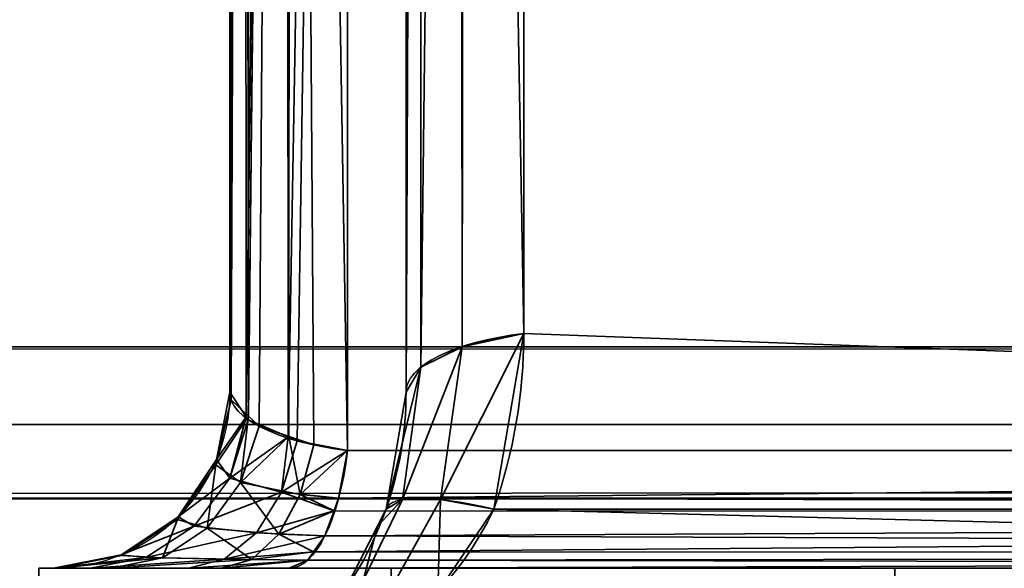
# Model space of a CAD drawing. Header units: millimetres. Extents: x -603 to 3703, y -115 to 193.
# Tile 7 of 256: x -440.48 to -436.56, y -30.8 to -28.62. Entities that reach past the tile are written whole.
import ezdxf

# ---------------------------------------------------------------- set-up
doc = ezdxf.new("R2010")
doc.units = ezdxf.units.MM
doc.layers.add('151', color=7, linetype='Continuous', true_color=0xffffff)

# ---------------------------------------------------------------- blocks, each defined once
blk = doc.blocks.new('UG_SURFACE_005')
at = {"layer": '151', "color": 252, "linetype": 'Continuous', "lineweight": 35}
for points in [[(-429.1325, -6.8266, 1162.3571), (-439.1734, -16.8675, 1162.3571), (-439.1734, -30.3324, 1167.4194), (-419.7475, -30.3324, 1174.7231)], [(-419.5151, -30.5648, 1174.105), (-438.4734, -29.8676, 1166.7151), (-438.4734, -17.1575, 1161.9364), (-428.8425, -7.5266, 1161.9364)], [(-428.8425, -7.5266, 1014.5636), (-438.4734, -17.1575, 1014.5636), (-438.4734, -29.8676, 1009.7848), (-419.5151, -30.5648, 1002.3949)], [(-439.1734, -16.8675, 1162.3571), (-439.4005, -16.9158, 1162.2286), (-439.4097, -30.278, 1167.2341)], [(-439.4097, -30.278, 1167.2341), (-439.3734, -30.2937, 1167.2877), (-439.1734, -16.8675, 1162.3571)], [(-439.4005, -16.9158, 1014.2715), (-439.1734, -16.8675, 1014.143), (-439.1734, -30.3324, 1009.0805)], [(-439.3734, -30.2937, 1167.2877), (-439.1734, -30.3324, 1167.4194), (-439.1734, -16.8675, 1162.3571)], [(-415.6676, -26.2525, 1001.7768), (-419.7475, -30.3324, 1001.7768), (-439.1734, -30.3324, 1009.0805), (-439.1734, -16.8675, 1014.143)], [(-439.4304, -16.9258, 1162.2021), (-439.5828, -17.0015, 1162.0007), (-439.5757, -30.1977, 1166.9601)], [(-439.5667, -30.1962, 1009.545), (-439.5828, -17.0015, 1014.4994), (-439.4304, -16.9258, 1014.2978)], [(-439.4177, -16.9195, 1162.2188), (-439.4304, -16.9258, 1162.2021), (-439.5757, -30.1977, 1166.9601)], [(-439.5757, -30.1977, 1166.9601), (-439.5676, -30.2098, 1167.0015), (-439.4177, -16.9195, 1162.2188)], [(-439.5676, -30.2098, 1167.0015), (-439.4097, -30.278, 1167.2341), (-439.4177, -16.9195, 1162.2188)], [(-439.4304, -16.9258, 1014.2978), (-439.525, -30.2358, 1009.41), (-439.5667, -30.1962, 1009.545)], [(-439.4304, -16.9258, 1014.2978), (-439.4063, -30.2762, 1009.2721), (-439.525, -30.2358, 1009.41)], [(-439.4304, -16.9258, 1014.2978), (-439.4177, -16.9195, 1014.2813), (-439.4063, -30.2762, 1009.2721)], [(-439.4005, -16.9158, 1162.2286), (-439.4177, -16.9195, 1162.2188), (-439.4097, -30.278, 1167.2341)], [(-439.4063, -30.2762, 1009.2721), (-439.4177, -16.9195, 1014.2813), (-439.4005, -16.9158, 1014.2715)], [(-439.4005, -16.9158, 1014.2715), (-439.3073, -30.3099, 1009.1571), (-439.4063, -30.2762, 1009.2721)], [(-439.4005, -16.9158, 1014.2715), (-439.1734, -30.3324, 1009.0805), (-439.3073, -30.3099, 1009.1571)], [(-439.5828, -17.0015, 1162.0007), (-439.5858, -17.0066, 1161.9871), (-439.641, -30.1, 1166.6267)], [(-439.641, -30.1, 1166.6267), (-439.5757, -30.1977, 1166.9601), (-439.5828, -17.0015, 1162.0007)], [(-439.5858, -17.0066, 1161.9871), (-439.641, -17.0999, 1161.739), (-439.641, -30.1, 1166.6267)], [(-439.5858, -17.0066, 1014.5129), (-439.6355, -30.1308, 1009.7681), (-439.641, -30.1, 1009.8733)], [(-439.641, -30.1, 1009.8733), (-439.641, -17.0999, 1014.761), (-439.5858, -17.0066, 1014.5129)], [(-439.5858, -17.0066, 1014.5129), (-439.5667, -30.1962, 1009.545), (-439.6355, -30.1308, 1009.7681)], [(-439.5858, -17.0066, 1014.5129), (-439.5828, -17.0015, 1014.4994), (-439.5667, -30.1962, 1009.545)], [(-439.641, -30.1, 1009.8733), (-439.641, -30.1, 1166.6267), (-439.641, -17.0999, 1161.739), (-439.641, -17.0999, 1014.761)], [(-438.7178, -29.9196, 1009.9231), (-438.4734, -29.8676, 1009.7848), (-438.4734, -17.1575, 1014.5636), (-438.7005, -17.2058, 1014.6921)], [(-438.7005, -17.2058, 1161.8079), (-438.4734, -17.1575, 1161.9364), (-438.4734, -29.8676, 1166.7151)], [(-438.7005, -17.2058, 1014.6921), (-438.7178, -17.2095, 1014.7018), (-438.7178, -29.9196, 1009.9231)], [(-438.4734, -29.8676, 1166.7151), (-438.7178, -29.9196, 1166.5769), (-438.7178, -17.2095, 1161.7981), (-438.7005, -17.2058, 1161.8079)], [(-438.8828, -30.0016, 1010.1413), (-438.7178, -29.9196, 1009.9231), (-438.7178, -17.2095, 1014.7018), (-438.7303, -17.2157, 1014.7185)], [(-438.7303, -17.2157, 1014.7185), (-438.8828, -17.2915, 1014.92), (-438.8828, -30.0016, 1010.1413)], [(-438.7178, -29.9196, 1166.5769), (-438.8828, -30.0016, 1166.3587), (-438.8828, -17.2915, 1161.5801), (-438.7303, -17.2157, 1161.7815)], [(-438.7303, -17.2157, 1161.7815), (-438.7178, -17.2095, 1161.7981), (-438.7178, -29.9196, 1166.5769)], [(-438.941, -30.1, 1010.4029), (-438.8828, -30.0016, 1010.1413), (-438.8828, -17.2915, 1014.92), (-438.8858, -17.2966, 1014.9336)], [(-438.8858, -17.2966, 1014.9336), (-438.941, -17.3898, 1015.1817), (-438.941, -30.1, 1010.4029)], [(-438.8828, -30.0016, 1166.3587), (-438.941, -30.1, 1166.097), (-438.941, -17.3898, 1161.3184), (-438.8858, -17.2966, 1161.5665)], [(-438.8858, -17.2966, 1161.5665), (-438.8828, -17.2915, 1161.5801), (-438.8828, -30.0016, 1166.3587)], [(-438.941, -17.3898, 1161.3184), (-438.941, -30.1, 1166.097), (-438.941, -30.1, 1010.4029), (-438.941, -17.3898, 1015.1817)], [(-438.4734, -29.8676, 1166.7151), (-438.5925, -30.5648, 1166.9325), (-438.8049, -30.5266, 1166.7823)], [(-438.8049, -30.5266, 1166.7823), (-438.7178, -29.9196, 1166.5769), (-438.4734, -29.8676, 1166.7151)], [(-438.4734, -29.8676, 1009.7848), (-438.7178, -29.9196, 1009.9231), (-438.8049, -30.5266, 1009.7177)], [(-438.8049, -30.5266, 1009.7177), (-438.5925, -30.5648, 1009.5675), (-438.4734, -29.8676, 1009.7848)], [(-419.5151, -30.5648, 1174.105), (-438.5925, -30.5648, 1166.9325), (-438.4734, -29.8676, 1166.7151)], [(-438.4734, -29.8676, 1009.7848), (-438.5925, -30.5648, 1009.5675), (-419.5151, -30.5648, 1002.3949)], [(-438.7178, -29.9196, 1166.5769), (-438.8049, -30.5266, 1166.7823), (-438.9546, -30.5266, 1166.5661)], [(-438.9546, -30.5266, 1166.5661), (-438.8828, -30.0016, 1166.3587), (-438.7178, -29.9196, 1166.5769)], [(-438.7178, -29.9196, 1009.9231), (-438.8828, -30.0016, 1010.1413), (-438.9546, -30.5266, 1009.9338)], [(-438.9546, -30.5266, 1009.9338), (-438.8049, -30.5266, 1009.7177), (-438.7178, -29.9196, 1009.9231)], [(-438.8828, -30.0016, 1166.3587), (-438.9546, -30.5266, 1166.5661), (-439.0204, -30.5648, 1166.3144)], [(-439.0204, -30.5648, 1166.3144), (-438.941, -30.1, 1166.097), (-438.8828, -30.0016, 1166.3587)], [(-438.8828, -30.0016, 1010.1413), (-438.941, -30.1, 1010.4029), (-439.0204, -30.5648, 1010.1856)], [(-439.0204, -30.5648, 1010.1856), (-438.9546, -30.5266, 1009.9338), (-438.8828, -30.0016, 1010.1413)], [(-439.5757, -30.1977, 1166.9601), (-439.641, -30.1, 1166.6267), (-439.6943, -30.3679, 1166.6267)], [(-439.6943, -30.3679, 1009.8733), (-439.6943, -30.3679, 1166.6267), (-439.641, -30.1, 1166.6267), (-439.641, -30.1, 1009.8733)], [(-439.6943, -30.3679, 1009.8733), (-439.641, -30.1, 1009.8733), (-439.6355, -30.1308, 1009.7681)], [(-439.0204, -30.5648, 1010.1856), (-438.941, -30.1, 1166.097), (-439.0204, -30.5648, 1166.3144)], [(-439.0204, -30.5648, 1010.1856), (-438.941, -30.1, 1010.4029), (-438.941, -30.1, 1166.097)], [(-439.6969, -30.3891, 1009.7609), (-439.6355, -30.1308, 1009.7681), (-439.5667, -30.1962, 1009.545)], [(-439.6355, -30.1308, 1009.7681), (-439.6969, -30.3891, 1009.7609), (-439.6943, -30.3679, 1009.8733)], [(-439.5982, -30.4594, 1009.3647), (-439.6969, -30.3891, 1009.7609), (-439.5667, -30.1962, 1009.545)], [(-439.6943, -30.3679, 1166.6267), (-439.6407, -30.4423, 1167.0356), (-439.5757, -30.1977, 1166.9601)], [(-439.6407, -30.4423, 1167.0356), (-439.5676, -30.2098, 1167.0015), (-439.5757, -30.1977, 1166.9601)], [(-439.4097, -30.278, 1167.2341), (-439.5676, -30.2098, 1167.0015), (-439.6407, -30.4423, 1167.0356)], [(-439.5667, -30.1962, 1009.545), (-439.525, -30.2358, 1009.41), (-439.5982, -30.4594, 1009.3647)], [(-439.5982, -30.4594, 1009.3647), (-439.525, -30.2358, 1009.41), (-439.4063, -30.2762, 1009.2721)], [(-439.6407, -30.4423, 1167.0356), (-439.4352, -30.497, 1167.3613), (-439.4097, -30.278, 1167.2341)], [(-439.3613, -30.5074, 1009.0747), (-439.5982, -30.4594, 1009.3647), (-439.4063, -30.2762, 1009.2721)], [(-439.4352, -30.497, 1167.3613), (-439.3734, -30.2937, 1167.2877), (-439.4097, -30.278, 1167.2341)], [(-439.1734, -30.3324, 1167.4194), (-439.3734, -30.2937, 1167.2877), (-439.4352, -30.497, 1167.3613)], [(-439.4063, -30.2762, 1009.2721), (-439.3073, -30.3099, 1009.1571), (-439.3613, -30.5074, 1009.0747)], [(-439.4352, -30.497, 1167.3613), (-439.2091, -30.5217, 1167.5146), (-439.1734, -30.3324, 1167.4194)], [(-439.3613, -30.5074, 1009.0747), (-439.3073, -30.3099, 1009.1571), (-439.1734, -30.3324, 1009.0805)], [(-439.1734, -30.3324, 1009.0805), (-439.2091, -30.5217, 1008.9854), (-439.3613, -30.5074, 1009.0747)], [(-419.7475, -30.3324, 1174.7231), (-439.1734, -30.3324, 1167.4194), (-439.2091, -30.5217, 1167.5146)], [(-439.2091, -30.5217, 1167.5146), (-419.7996, -30.5765, 1174.8617), (-419.7475, -30.3324, 1174.7231)], [(-419.7475, -30.3324, 1001.7768), (-419.7996, -30.5765, 1001.6383), (-439.2091, -30.5217, 1008.9854)], [(-439.2091, -30.5217, 1008.9854), (-439.1734, -30.3324, 1009.0805), (-419.7475, -30.3324, 1001.7768)], [(-439.6407, -30.4423, 1167.0356), (-439.6943, -30.3679, 1166.6267), (-439.846, -30.595, 1166.6267)], [(-439.846, -30.595, 1009.8733), (-439.846, -30.595, 1166.6267), (-439.6943, -30.3679, 1166.6267), (-439.6943, -30.3679, 1009.8733)], [(-439.846, -30.595, 1009.8733), (-439.6943, -30.3679, 1009.8733), (-439.6969, -30.3891, 1009.7609)], [(-439.7311, -30.6409, 1009.2825), (-439.8494, -30.6058, 1009.7429), (-439.6969, -30.3891, 1009.7609)], [(-439.6969, -30.3891, 1009.7609), (-439.8494, -30.6058, 1009.7429), (-439.846, -30.595, 1009.8733)], [(-439.6969, -30.3891, 1009.7609), (-439.5982, -30.4594, 1009.3647), (-439.7311, -30.6409, 1009.2825)], [(-439.846, -30.595, 1166.6267), (-439.7822, -30.6324, 1167.1015), (-439.6407, -30.4423, 1167.0356)], [(-439.4352, -30.497, 1167.3613), (-439.6407, -30.4423, 1167.0356), (-439.7822, -30.6324, 1167.1015)], [(-439.4464, -30.6643, 1008.945), (-439.7311, -30.6409, 1009.2825), (-439.5982, -30.4594, 1009.3647)], [(-439.5982, -30.4594, 1009.3647), (-439.3613, -30.5074, 1009.0747), (-439.4464, -30.6643, 1008.945)], [(-439.7822, -30.6324, 1167.1015), (-439.5352, -30.6593, 1167.4805), (-439.4352, -30.497, 1167.3613)], [(-439.4352, -30.497, 1167.3613), (-439.5352, -30.6593, 1167.4805), (-439.2272, -30.5714, 1167.5626)], [(-439.2272, -30.5714, 1167.5626), (-439.2091, -30.5217, 1167.5146), (-439.4352, -30.497, 1167.3613)], [(-439.2272, -30.5714, 1008.9375), (-439.4464, -30.6643, 1008.945), (-439.3613, -30.5074, 1009.0747)], [(-439.3613, -30.5074, 1009.0747), (-439.2091, -30.5217, 1008.9854), (-439.2272, -30.5714, 1008.9375)], [(-439.2091, -30.5217, 1167.5146), (-439.2272, -30.5714, 1167.5626), (-419.7996, -30.5765, 1174.8617)], [(-419.7996, -30.5765, 1001.6383), (-439.2272, -30.5714, 1008.9375), (-439.2091, -30.5217, 1008.9854)], [(-439.0548, -30.6322, 1166.35), (-438.9546, -30.5266, 1166.5661), (-439.112, -30.8485, 1166.6973)], [(-438.983, -30.8485, 1166.8835), (-439.112, -30.8485, 1166.6973), (-438.9546, -30.5266, 1166.5661), (-438.8049, -30.5266, 1166.7823)], [(-439.112, -30.8485, 1009.8028), (-438.9546, -30.5266, 1009.9338), (-439.0548, -30.6322, 1010.15)], [(-439.112, -30.8485, 1009.8028), (-438.983, -30.8485, 1009.6165), (-438.8049, -30.5266, 1009.7177), (-438.9546, -30.5266, 1009.9338)], [(-439.0548, -30.6322, 1166.35), (-439.0204, -30.5648, 1166.3144), (-438.9546, -30.5266, 1166.5661)], [(-438.9546, -30.5266, 1009.9338), (-439.0204, -30.5648, 1010.1856), (-439.0548, -30.6322, 1010.15)], [(-438.8152, -30.895, 1167.0284), (-438.983, -30.8485, 1166.8835), (-438.8049, -30.5266, 1166.7823)], [(-438.8049, -30.5266, 1009.7177), (-438.983, -30.8485, 1009.6165), (-438.8152, -30.895, 1009.4715)], [(-438.8049, -30.5266, 1166.7823), (-438.5925, -30.5648, 1166.9325), (-438.8152, -30.895, 1167.0284)], [(-438.8152, -30.895, 1009.4715), (-438.5925, -30.5648, 1009.5675), (-438.8049, -30.5266, 1009.7177)], [(-439.5352, -30.6593, 1167.4805), (-439.2634, -30.6713, 1167.6589), (-439.2272, -30.5714, 1167.5626)], [(-439.2272, -30.5714, 1008.9375), (-439.2634, -30.6713, 1008.8412), (-439.4464, -30.6643, 1008.945)], [(-419.7999, -30.578, 1001.6375), (-439.3086, -30.7352, 1008.721), (-439.2634, -30.6713, 1008.8412)], [(-419.7999, -30.578, 1001.6375), (-419.8817, -30.7412, 1001.42), (-439.3086, -30.7352, 1008.721)], [(-419.7999, -30.578, 1174.8625), (-439.2272, -30.5714, 1167.5626), (-439.2634, -30.6713, 1167.6589)], [(-419.7999, -30.578, 1001.6375), (-439.2634, -30.6713, 1008.8412), (-439.2272, -30.5714, 1008.9375)], [(-419.8817, -30.7412, 1175.0799), (-419.7999, -30.578, 1174.8625), (-439.2634, -30.6713, 1167.6589)], [(-419.7999, -30.578, 1174.8625), (-419.7996, -30.5765, 1174.8617), (-439.2272, -30.5714, 1167.5626)], [(-439.2272, -30.5714, 1008.9375), (-419.7996, -30.5765, 1001.6383), (-419.7999, -30.578, 1001.6375)], [(-439.0204, -30.5648, 1166.3144), (-439.0548, -30.6322, 1010.15), (-439.0204, -30.5648, 1010.1856)], [(-439.0204, -30.5648, 1166.3144), (-439.0548, -30.6322, 1166.35), (-439.0548, -30.6322, 1010.15)], [(-419.6194, -31.0531, 1174.3822), (-438.8152, -30.895, 1167.0284), (-438.5925, -30.5648, 1166.9325)], [(-438.5925, -30.5648, 1009.5675), (-438.8152, -30.895, 1009.4715), (-419.6194, -31.0531, 1002.1178)], [(-438.5925, -30.5648, 1166.9325), (-419.5151, -30.5648, 1174.105), (-419.6194, -31.0531, 1174.3822)], [(-419.6194, -31.0531, 1002.1178), (-419.5151, -30.5648, 1002.3949), (-438.5925, -30.5648, 1009.5675)], [(-439.7822, -30.6324, 1167.1015), (-439.846, -30.595, 1166.6267), (-440.0731, -30.7467, 1166.6267)], [(-440.0731, -30.7467, 1009.8733), (-440.0731, -30.7467, 1166.6267), (-439.846, -30.595, 1166.6267), (-439.846, -30.595, 1009.8733)], [(-440.0731, -30.7467, 1009.8733), (-439.846, -30.595, 1009.8733), (-439.8494, -30.6058, 1009.7429)], [(-439.8494, -30.6058, 1009.7429), (-440.0711, -30.7496, 1009.7166), (-440.0731, -30.7467, 1009.8733)], [(-439.9084, -30.759, 1009.1729), (-440.0711, -30.7496, 1009.7166), (-439.8494, -30.6058, 1009.7429)], [(-439.8494, -30.6058, 1009.7429), (-439.7311, -30.6409, 1009.2825), (-439.9084, -30.759, 1009.1729)], [(-440.0731, -30.7467, 1166.6267), (-439.9746, -30.7568, 1167.1913), (-439.7822, -30.6324, 1167.1015)], [(-439.5352, -30.6593, 1167.4805), (-439.7822, -30.6324, 1167.1015), (-439.9746, -30.7568, 1167.1913)], [(-439.9746, -30.7568, 1167.1913), (-439.6631, -30.7639, 1167.6329), (-439.5352, -30.6593, 1167.4805)], [(-439.554, -30.7652, 1008.781), (-439.9084, -30.759, 1009.1729), (-439.7311, -30.6409, 1009.2825)], [(-439.7311, -30.6409, 1009.2825), (-439.4464, -30.6643, 1008.945), (-439.554, -30.7652, 1008.781)], [(-439.2634, -30.6713, 1167.6589), (-439.5352, -30.6593, 1167.4805), (-439.6631, -30.7639, 1167.6329)], [(-439.112, -30.8485, 1166.6973), (-439.1887, -30.895, 1166.4891), (-439.0548, -30.6322, 1166.35)], [(-439.1887, -30.895, 1010.0108), (-439.0548, -30.6322, 1166.35), (-439.1887, -30.895, 1166.4891)], [(-439.1887, -30.895, 1010.0108), (-439.0548, -30.6322, 1010.15), (-439.0548, -30.6322, 1166.35)], [(-439.0548, -30.6322, 1010.15), (-439.1887, -30.895, 1010.0108), (-439.112, -30.8485, 1009.8028)], [(-439.6631, -30.7639, 1167.6329), (-439.3086, -30.7352, 1167.779), (-439.2634, -30.6713, 1167.6589)], [(-439.3086, -30.7352, 1008.721), (-439.554, -30.7652, 1008.781), (-439.4464, -30.6643, 1008.945)], [(-439.4464, -30.6643, 1008.945), (-439.2634, -30.6713, 1008.8412), (-439.3086, -30.7352, 1008.721)], [(-439.2634, -30.6713, 1167.6589), (-439.3086, -30.7352, 1167.779), (-419.8817, -30.7412, 1175.0799)], [(-439.6631, -30.7639, 1167.6329), (-439.3311, -30.767, 1167.8388), (-439.3086, -30.7352, 1167.779)], [(-439.3086, -30.7352, 1008.721), (-439.3311, -30.767, 1008.6612), (-439.554, -30.7652, 1008.781)], [(-419.8826, -30.7431, 1175.0826), (-439.3086, -30.7352, 1167.779), (-439.3311, -30.767, 1167.8388)], [(-419.8826, -30.7431, 1001.4175), (-439.3311, -30.767, 1008.6612), (-439.3086, -30.7352, 1008.721)], [(-419.8826, -30.7431, 1175.0826), (-419.8817, -30.7412, 1175.0799), (-439.3086, -30.7352, 1167.779)], [(-439.3086, -30.7352, 1008.721), (-419.8817, -30.7412, 1001.42), (-419.8826, -30.7431, 1001.4175)], [(-439.9746, -30.7568, 1167.1913), (-440.0731, -30.7467, 1166.6267), (-440.341, -30.8, 1166.6267)], [(-440.341, -30.8, 1009.8733), (-440.341, -30.8, 1166.6267), (-440.0731, -30.7467, 1166.6267), (-440.0731, -30.7467, 1009.8733)], [(-440.341, -30.8, 1009.8733), (-440.0731, -30.7467, 1009.8733), (-440.0711, -30.7496, 1009.7166)], [(-440.0711, -30.7496, 1009.7166), (-440.33, -30.8, 1009.686), (-440.341, -30.8, 1009.8733)], [(-440.341, -30.8, 1166.6267), (-440.1941, -30.8, 1167.2937), (-439.9746, -30.7568, 1167.1913)], [(-440.33, -30.8, 1009.686), (-440.0711, -30.7496, 1009.7166), (-439.9084, -30.759, 1009.1729)], [(-439.9084, -30.759, 1009.1729), (-440.1091, -30.8, 1009.0487), (-440.33, -30.8, 1009.686)], [(-439.6631, -30.7639, 1167.6329), (-439.9746, -30.7568, 1167.1913), (-440.1941, -30.8, 1167.2937)], [(-440.1941, -30.8, 1167.2937), (-439.8058, -30.8, 1167.8029), (-439.6631, -30.7639, 1167.6329)], [(-440.1091, -30.8, 1009.0487), (-439.9084, -30.759, 1009.1729), (-439.554, -30.7652, 1008.781)], [(-439.554, -30.7652, 1008.781), (-439.6736, -30.8, 1008.5987), (-440.1091, -30.8, 1009.0487)], [(-439.3311, -30.767, 1167.8388), (-439.6631, -30.7639, 1167.6329), (-439.8058, -30.8, 1167.8029)], [(-439.8058, -30.8, 1167.8029), (-439.4058, -30.8, 1168.0375), (-439.3311, -30.767, 1167.8388)], [(-439.6736, -30.8, 1008.5987), (-439.554, -30.7652, 1008.781), (-439.3311, -30.767, 1008.6612)], [(-439.3311, -30.767, 1008.6612), (-439.4058, -30.8, 1008.4624), (-439.6736, -30.8, 1008.5987)], [(-419.8826, -30.7431, 1001.4175), (-439.4058, -30.8, 1008.4624), (-439.3311, -30.767, 1008.6612)], [(-419.8826, -30.7431, 1001.4175), (-419.9799, -30.8, 1001.1588), (-439.4058, -30.8, 1008.4624)], [(-439.3311, -30.767, 1167.8388), (-439.4058, -30.8, 1168.0375), (-419.9799, -30.8, 1175.3412)], [(-419.9799, -30.8, 1175.3412), (-419.8826, -30.7431, 1175.0826), (-439.3311, -30.767, 1167.8388)], [(-440.4, -30.8, 983.25), (-440.4, -30.8, 1168.25), (-440.341, -30.8, 1009.8733)], [(-440.341, -30.8, 1009.8733), (-440.33, -30.8, 1009.686), (-440.4, -30.8, 983.25)], [(-440.33, -30.8, 1009.686), (-440.1091, -30.8, 1009.0487), (-440.4, -30.8, 983.25)], [(-440.4, -30.8, 1168.25), (-440.341, -30.8, 1166.6267), (-440.341, -30.8, 1009.8733)], [(-440.4, -30.8, 1168.25), (-439, -30.8, 1168.25), (-439.4058, -30.8, 1168.0375)], [(-440.4, -30.8, 983.25), (-439.6736, -30.8, 1008.5987), (-439.4058, -30.8, 1008.4624)], [(-440.4, -30.8, 1168.25), (-440.1941, -30.8, 1167.2937), (-440.341, -30.8, 1166.6267)], [(-439.4058, -30.8, 1168.0375), (-439.8058, -30.8, 1167.8029), (-440.4, -30.8, 1168.25)], [(-440.4, -30.8, 983.25), (-440.1091, -30.8, 1009.0487), (-439.6736, -30.8, 1008.5987)], [(-439.8058, -30.8, 1167.8029), (-440.1941, -30.8, 1167.2937), (-440.4, -30.8, 1168.25)], [(-439.4058, -30.8, 1008.4624), (-419.9799, -30.8, 1001.1588), (-419.9799, -30.8, 983.25), (-440.4, -30.8, 983.25)], [(-440.4, -31.5, 1168.25), (-440.4, -30.8, 1168.25), (-440.4, -30.8, 983.25), (-440.4, -31.5, 983.25)], [(-440.4, -31.5, 1168.25), (-439, -31.5, 1168.25), (-439, -30.8, 1168.25), (-440.4, -30.8, 1168.25)], [(-419.9799, -31.5, 983.25), (-440.4, -31.5, 983.25), (-440.4, -30.8, 983.25), (-419.9799, -30.8, 983.25)], [(-419.9799, -30.8, 1175.3412), (-439.4058, -30.8, 1168.0375), (-439, -30.8, 1168.25)], [(-439, -30.8, 1168.25), (-419.9799, -30.8, 1193.2499), (-419.9799, -30.8, 1175.3412)], [(-439, -30.8, 1168.25), (-437, -30.8, 1193.2499), (-419.9799, -30.8, 1193.2499)], [(-439, -30.8, 1168.25), (-439, -30.8, 1180.6225), (-437, -30.8, 1193.2499)], [(-439, -31.5, 1180.6225), (-439, -30.8, 1180.6225), (-439, -30.8, 1168.25), (-439, -31.5, 1168.25)], [(-439, -30.8, 1180.6225), (-439, -31.5, 1180.6225), (-437, -31.5, 1193.2499), (-437, -30.8, 1193.2499)], [(-419.9799, -30.8, 1193.2499), (-437, -30.8, 1193.2499), (-437, -31.5, 1193.2499), (-419.9799, -31.5, 1193.2499)]]:
    blk.add_3dface(points, dxfattribs=at)
blk = doc.blocks.new('UG_SURFACE_006')
at = {"layer": '151', "color": 252, "linetype": 'Continuous', "lineweight": 35}
for points in [[(-429.1325, -6.8266, 1652.357), (-439.1734, -16.8675, 1652.357), (-439.1734, -30.3324, 1657.4194), (-419.7475, -30.3324, 1664.7232)], [(-419.5151, -30.5648, 1664.1051), (-438.4734, -29.8676, 1656.7152), (-438.4734, -17.1575, 1651.9364), (-428.8425, -7.5266, 1651.9364)], [(-428.8425, -7.5266, 1504.5636), (-438.4734, -17.1575, 1504.5636), (-438.4734, -29.8676, 1499.7848), (-419.5151, -30.5648, 1492.3949)], [(-439.1734, -16.8675, 1652.357), (-439.4005, -16.9158, 1652.2285), (-439.4097, -30.278, 1657.2341)], [(-439.4097, -30.278, 1657.2341), (-439.3734, -30.2937, 1657.2876), (-439.1734, -16.8675, 1652.357)], [(-439.4005, -16.9158, 1504.2715), (-439.1734, -16.8675, 1504.143), (-439.1734, -30.3324, 1499.0805)], [(-439.3734, -30.2937, 1657.2876), (-439.1734, -30.3324, 1657.4194), (-439.1734, -16.8675, 1652.357)], [(-415.6676, -26.2525, 1491.7768), (-419.7475, -30.3324, 1491.7768), (-439.1734, -30.3324, 1499.0805), (-439.1734, -16.8675, 1504.143)], [(-439.4304, -16.9258, 1652.2021), (-439.5828, -17.0015, 1652.0007), (-439.5757, -30.1977, 1656.9601)], [(-439.5667, -30.1962, 1499.545), (-439.5828, -17.0015, 1504.4993), (-439.4304, -16.9258, 1504.2979)], [(-439.4177, -16.9195, 1652.2187), (-439.4304, -16.9258, 1652.2021), (-439.5757, -30.1977, 1656.9601)], [(-439.5757, -30.1977, 1656.9601), (-439.5676, -30.2098, 1657.0015), (-439.4177, -16.9195, 1652.2187)], [(-439.5676, -30.2098, 1657.0015), (-439.4097, -30.278, 1657.2341), (-439.4177, -16.9195, 1652.2187)], [(-439.4304, -16.9258, 1504.2979), (-439.525, -30.2358, 1499.4099), (-439.5667, -30.1962, 1499.545)], [(-439.4304, -16.9258, 1504.2979), (-439.4063, -30.2762, 1499.2721), (-439.525, -30.2358, 1499.4099)], [(-439.4304, -16.9258, 1504.2979), (-439.4177, -16.9195, 1504.2813), (-439.4063, -30.2762, 1499.2721)], [(-439.4005, -16.9158, 1652.2285), (-439.4177, -16.9195, 1652.2187), (-439.4097, -30.278, 1657.2341)], [(-439.4063, -30.2762, 1499.2721), (-439.4177, -16.9195, 1504.2813), (-439.4005, -16.9158, 1504.2715)], [(-439.4005, -16.9158, 1504.2715), (-439.3073, -30.3099, 1499.1571), (-439.4063, -30.2762, 1499.2721)], [(-439.4005, -16.9158, 1504.2715), (-439.1734, -30.3324, 1499.0805), (-439.3073, -30.3099, 1499.1571)], [(-439.5828, -17.0015, 1652.0007), (-439.5858, -17.0066, 1651.9871), (-439.641, -30.1, 1656.6267)], [(-439.641, -30.1, 1656.6267), (-439.5757, -30.1977, 1656.9601), (-439.5828, -17.0015, 1652.0007)], [(-439.5858, -17.0066, 1651.9871), (-439.641, -17.0999, 1651.739), (-439.641, -30.1, 1656.6267)], [(-439.5858, -17.0066, 1504.5129), (-439.6355, -30.1308, 1499.7681), (-439.641, -30.1, 1499.8733)], [(-439.641, -30.1, 1499.8733), (-439.641, -17.0999, 1504.761), (-439.5858, -17.0066, 1504.5129)], [(-439.5858, -17.0066, 1504.5129), (-439.5667, -30.1962, 1499.545), (-439.6355, -30.1308, 1499.7681)], [(-439.5858, -17.0066, 1504.5129), (-439.5828, -17.0015, 1504.4993), (-439.5667, -30.1962, 1499.545)], [(-439.641, -30.1, 1499.8733), (-439.641, -30.1, 1656.6267), (-439.641, -17.0999, 1651.739), (-439.641, -17.0999, 1504.761)], [(-438.7178, -29.9196, 1499.9231), (-438.4734, -29.8676, 1499.7848), (-438.4734, -17.1575, 1504.5636), (-438.7005, -17.2058, 1504.6921)], [(-438.7005, -17.2058, 1651.8079), (-438.4734, -17.1575, 1651.9364), (-438.4734, -29.8676, 1656.7152)], [(-438.7005, -17.2058, 1504.6921), (-438.7178, -17.2095, 1504.7019), (-438.7178, -29.9196, 1499.9231)], [(-438.4734, -29.8676, 1656.7152), (-438.7178, -29.9196, 1656.5769), (-438.7178, -17.2095, 1651.7981), (-438.7005, -17.2058, 1651.8079)], [(-438.8828, -30.0016, 1500.1413), (-438.7178, -29.9196, 1499.9231), (-438.7178, -17.2095, 1504.7019), (-438.7303, -17.2157, 1504.7185)], [(-438.7303, -17.2157, 1504.7185), (-438.8828, -17.2915, 1504.92), (-438.8828, -30.0016, 1500.1413)], [(-438.7178, -29.9196, 1656.5769), (-438.8828, -30.0016, 1656.3587), (-438.8828, -17.2915, 1651.58), (-438.7303, -17.2157, 1651.7816)], [(-438.7303, -17.2157, 1651.7816), (-438.7178, -17.2095, 1651.7981), (-438.7178, -29.9196, 1656.5769)], [(-438.941, -30.1, 1500.4029), (-438.8828, -30.0016, 1500.1413), (-438.8828, -17.2915, 1504.92), (-438.8858, -17.2966, 1504.9336)], [(-438.8858, -17.2966, 1504.9336), (-438.941, -17.3898, 1505.1817), (-438.941, -30.1, 1500.4029)], [(-438.8828, -30.0016, 1656.3587), (-438.941, -30.1, 1656.0971), (-438.941, -17.3898, 1651.3183), (-438.8858, -17.2966, 1651.5665)], [(-438.8858, -17.2966, 1651.5665), (-438.8828, -17.2915, 1651.58), (-438.8828, -30.0016, 1656.3587)], [(-438.941, -17.3898, 1651.3183), (-438.941, -30.1, 1656.0971), (-438.941, -30.1, 1500.4029), (-438.941, -17.3898, 1505.1817)], [(-438.4734, -29.8676, 1656.7152), (-438.5925, -30.5648, 1656.9325), (-438.8049, -30.5266, 1656.7823)], [(-438.8049, -30.5266, 1656.7823), (-438.7178, -29.9196, 1656.5769), (-438.4734, -29.8676, 1656.7152)], [(-438.4734, -29.8676, 1499.7848), (-438.7178, -29.9196, 1499.9231), (-438.8049, -30.5266, 1499.7177)], [(-438.8049, -30.5266, 1499.7177), (-438.5925, -30.5648, 1499.5675), (-438.4734, -29.8676, 1499.7848)], [(-419.5151, -30.5648, 1664.1051), (-438.5925, -30.5648, 1656.9325), (-438.4734, -29.8676, 1656.7152)], [(-438.4734, -29.8676, 1499.7848), (-438.5925, -30.5648, 1499.5675), (-419.5151, -30.5648, 1492.3949)], [(-438.7178, -29.9196, 1656.5769), (-438.8049, -30.5266, 1656.7823), (-438.9546, -30.5266, 1656.5661)], [(-438.9546, -30.5266, 1656.5661), (-438.8828, -30.0016, 1656.3587), (-438.7178, -29.9196, 1656.5769)], [(-438.7178, -29.9196, 1499.9231), (-438.8828, -30.0016, 1500.1413), (-438.9546, -30.5266, 1499.9338)], [(-438.9546, -30.5266, 1499.9338), (-438.8049, -30.5266, 1499.7177), (-438.7178, -29.9196, 1499.9231)], [(-438.8828, -30.0016, 1656.3587), (-438.9546, -30.5266, 1656.5661), (-439.0204, -30.5648, 1656.3144)], [(-439.0204, -30.5648, 1656.3144), (-438.941, -30.1, 1656.0971), (-438.8828, -30.0016, 1656.3587)], [(-438.8828, -30.0016, 1500.1413), (-438.941, -30.1, 1500.4029), (-439.0204, -30.5648, 1500.1856)], [(-439.0204, -30.5648, 1500.1856), (-438.9546, -30.5266, 1499.9338), (-438.8828, -30.0016, 1500.1413)], [(-439.5757, -30.1977, 1656.9601), (-439.641, -30.1, 1656.6267), (-439.6943, -30.3679, 1656.6267)], [(-439.6943, -30.3679, 1499.8733), (-439.6943, -30.3679, 1656.6267), (-439.641, -30.1, 1656.6267), (-439.641, -30.1, 1499.8733)], [(-439.6943, -30.3679, 1499.8733), (-439.641, -30.1, 1499.8733), (-439.6355, -30.1308, 1499.7681)], [(-439.0204, -30.5648, 1500.1856), (-438.941, -30.1, 1656.0971), (-439.0204, -30.5648, 1656.3144)], [(-439.0204, -30.5648, 1500.1856), (-438.941, -30.1, 1500.4029), (-438.941, -30.1, 1656.0971)], [(-439.6969, -30.3891, 1499.7609), (-439.6355, -30.1308, 1499.7681), (-439.5667, -30.1962, 1499.545)], [(-439.6355, -30.1308, 1499.7681), (-439.6969, -30.3891, 1499.7609), (-439.6943, -30.3679, 1499.8733)], [(-439.5982, -30.4594, 1499.3647), (-439.6969, -30.3891, 1499.7609), (-439.5667, -30.1962, 1499.545)], [(-439.6943, -30.3679, 1656.6267), (-439.6407, -30.4423, 1657.0356), (-439.5757, -30.1977, 1656.9601)], [(-439.6407, -30.4423, 1657.0356), (-439.5676, -30.2098, 1657.0015), (-439.5757, -30.1977, 1656.9601)], [(-439.4097, -30.278, 1657.2341), (-439.5676, -30.2098, 1657.0015), (-439.6407, -30.4423, 1657.0356)], [(-439.5667, -30.1962, 1499.545), (-439.525, -30.2358, 1499.4099), (-439.5982, -30.4594, 1499.3647)], [(-439.5982, -30.4594, 1499.3647), (-439.525, -30.2358, 1499.4099), (-439.4063, -30.2762, 1499.2721)], [(-439.6407, -30.4423, 1657.0356), (-439.4352, -30.497, 1657.3613), (-439.4097, -30.278, 1657.2341)], [(-439.3613, -30.5074, 1499.0747), (-439.5982, -30.4594, 1499.3647), (-439.4063, -30.2762, 1499.2721)], [(-439.4352, -30.497, 1657.3613), (-439.3734, -30.2937, 1657.2876), (-439.4097, -30.278, 1657.2341)], [(-439.1734, -30.3324, 1657.4194), (-439.3734, -30.2937, 1657.2876), (-439.4352, -30.497, 1657.3613)], [(-439.4063, -30.2762, 1499.2721), (-439.3073, -30.3099, 1499.1571), (-439.3613, -30.5074, 1499.0747)], [(-439.4352, -30.497, 1657.3613), (-439.2091, -30.5217, 1657.5146), (-439.1734, -30.3324, 1657.4194)], [(-439.3613, -30.5074, 1499.0747), (-439.3073, -30.3099, 1499.1571), (-439.1734, -30.3324, 1499.0805)], [(-439.1734, -30.3324, 1499.0805), (-439.2091, -30.5217, 1498.9854), (-439.3613, -30.5074, 1499.0747)], [(-419.7475, -30.3324, 1664.7232), (-439.1734, -30.3324, 1657.4194), (-439.2091, -30.5217, 1657.5146)], [(-439.2091, -30.5217, 1657.5146), (-419.7996, -30.5765, 1664.8617), (-419.7475, -30.3324, 1664.7232)], [(-419.7475, -30.3324, 1491.7768), (-419.7996, -30.5765, 1491.6383), (-439.2091, -30.5217, 1498.9854)], [(-439.2091, -30.5217, 1498.9854), (-439.1734, -30.3324, 1499.0805), (-419.7475, -30.3324, 1491.7768)], [(-439.6407, -30.4423, 1657.0356), (-439.6943, -30.3679, 1656.6267), (-439.846, -30.595, 1656.6267)], [(-439.846, -30.595, 1499.8733), (-439.846, -30.595, 1656.6267), (-439.6943, -30.3679, 1656.6267), (-439.6943, -30.3679, 1499.8733)], [(-439.846, -30.595, 1499.8733), (-439.6943, -30.3679, 1499.8733), (-439.6969, -30.3891, 1499.7609)], [(-439.7311, -30.6409, 1499.2825), (-439.8494, -30.6058, 1499.7429), (-439.6969, -30.3891, 1499.7609)], [(-439.6969, -30.3891, 1499.7609), (-439.8494, -30.6058, 1499.7429), (-439.846, -30.595, 1499.8733)], [(-439.6969, -30.3891, 1499.7609), (-439.5982, -30.4594, 1499.3647), (-439.7311, -30.6409, 1499.2825)], [(-439.846, -30.595, 1656.6267), (-439.7822, -30.6324, 1657.1015), (-439.6407, -30.4423, 1657.0356)], [(-439.4352, -30.497, 1657.3613), (-439.6407, -30.4423, 1657.0356), (-439.7822, -30.6324, 1657.1015)], [(-439.4464, -30.6643, 1498.945), (-439.7311, -30.6409, 1499.2825), (-439.5982, -30.4594, 1499.3647)], [(-439.5982, -30.4594, 1499.3647), (-439.3613, -30.5074, 1499.0747), (-439.4464, -30.6643, 1498.945)], [(-439.7822, -30.6324, 1657.1015), (-439.5352, -30.6593, 1657.4805), (-439.4352, -30.497, 1657.3613)], [(-439.4352, -30.497, 1657.3613), (-439.5352, -30.6593, 1657.4805), (-439.2272, -30.5714, 1657.5626)], [(-439.2272, -30.5714, 1657.5626), (-439.2091, -30.5217, 1657.5146), (-439.4352, -30.497, 1657.3613)], [(-439.2272, -30.5714, 1498.9374), (-439.4464, -30.6643, 1498.945), (-439.3613, -30.5074, 1499.0747)], [(-439.3613, -30.5074, 1499.0747), (-439.2091, -30.5217, 1498.9854), (-439.2272, -30.5714, 1498.9374)], [(-439.2091, -30.5217, 1657.5146), (-439.2272, -30.5714, 1657.5626), (-419.7996, -30.5765, 1664.8617)], [(-419.7996, -30.5765, 1491.6383), (-439.2272, -30.5714, 1498.9374), (-439.2091, -30.5217, 1498.9854)], [(-439.0548, -30.6322, 1656.35), (-438.9546, -30.5266, 1656.5661), (-439.112, -30.8485, 1656.6972)], [(-438.983, -30.8485, 1656.8835), (-439.112, -30.8485, 1656.6972), (-438.9546, -30.5266, 1656.5661), (-438.8049, -30.5266, 1656.7823)], [(-439.112, -30.8485, 1499.8028), (-438.9546, -30.5266, 1499.9338), (-439.0548, -30.6322, 1500.15)], [(-439.112, -30.8485, 1499.8028), (-438.983, -30.8485, 1499.6165), (-438.8049, -30.5266, 1499.7177), (-438.9546, -30.5266, 1499.9338)], [(-439.0548, -30.6322, 1656.35), (-439.0204, -30.5648, 1656.3144), (-438.9546, -30.5266, 1656.5661)], [(-438.9546, -30.5266, 1499.9338), (-439.0204, -30.5648, 1500.1856), (-439.0548, -30.6322, 1500.15)], [(-438.8152, -30.895, 1657.0284), (-438.983, -30.8485, 1656.8835), (-438.8049, -30.5266, 1656.7823)], [(-438.8049, -30.5266, 1499.7177), (-438.983, -30.8485, 1499.6165), (-438.8152, -30.895, 1499.4715)], [(-438.8049, -30.5266, 1656.7823), (-438.5925, -30.5648, 1656.9325), (-438.8152, -30.895, 1657.0284)], [(-438.8152, -30.895, 1499.4715), (-438.5925, -30.5648, 1499.5675), (-438.8049, -30.5266, 1499.7177)], [(-439.5352, -30.6593, 1657.4805), (-439.2634, -30.6713, 1657.6589), (-439.2272, -30.5714, 1657.5626)], [(-439.2272, -30.5714, 1498.9374), (-439.2634, -30.6713, 1498.8412), (-439.4464, -30.6643, 1498.945)], [(-419.7999, -30.578, 1491.6375), (-439.3086, -30.7352, 1498.721), (-439.2634, -30.6713, 1498.8412)], [(-419.7999, -30.578, 1491.6375), (-419.8817, -30.7412, 1491.42), (-439.3086, -30.7352, 1498.721)], [(-419.7999, -30.578, 1664.8625), (-439.2272, -30.5714, 1657.5626), (-439.2634, -30.6713, 1657.6589)], [(-419.7999, -30.578, 1491.6375), (-439.2634, -30.6713, 1498.8412), (-439.2272, -30.5714, 1498.9374)], [(-419.8817, -30.7412, 1665.08), (-419.7999, -30.578, 1664.8625), (-439.2634, -30.6713, 1657.6589)], [(-419.7999, -30.578, 1664.8625), (-419.7996, -30.5765, 1664.8617), (-439.2272, -30.5714, 1657.5626)], [(-439.2272, -30.5714, 1498.9374), (-419.7996, -30.5765, 1491.6383), (-419.7999, -30.578, 1491.6375)], [(-439.0204, -30.5648, 1656.3144), (-439.0548, -30.6322, 1500.15), (-439.0204, -30.5648, 1500.1856)], [(-439.0204, -30.5648, 1656.3144), (-439.0548, -30.6322, 1656.35), (-439.0548, -30.6322, 1500.15)], [(-419.6194, -31.0531, 1664.3822), (-438.8152, -30.895, 1657.0284), (-438.5925, -30.5648, 1656.9325)], [(-438.5925, -30.5648, 1499.5675), (-438.8152, -30.895, 1499.4715), (-419.6194, -31.0531, 1492.1178)], [(-438.5925, -30.5648, 1656.9325), (-419.5151, -30.5648, 1664.1051), (-419.6194, -31.0531, 1664.3822)], [(-419.6194, -31.0531, 1492.1178), (-419.5151, -30.5648, 1492.3949), (-438.5925, -30.5648, 1499.5675)], [(-439.7822, -30.6324, 1657.1015), (-439.846, -30.595, 1656.6267), (-440.0731, -30.7467, 1656.6267)], [(-440.0731, -30.7467, 1499.8733), (-440.0731, -30.7467, 1656.6267), (-439.846, -30.595, 1656.6267), (-439.846, -30.595, 1499.8733)], [(-440.0731, -30.7467, 1499.8733), (-439.846, -30.595, 1499.8733), (-439.8494, -30.6058, 1499.7429)], [(-439.8494, -30.6058, 1499.7429), (-440.0711, -30.7496, 1499.7166), (-440.0731, -30.7467, 1499.8733)], [(-439.9084, -30.759, 1499.1729), (-440.0711, -30.7496, 1499.7166), (-439.8494, -30.6058, 1499.7429)], [(-439.8494, -30.6058, 1499.7429), (-439.7311, -30.6409, 1499.2825), (-439.9084, -30.759, 1499.1729)], [(-440.0731, -30.7467, 1656.6267), (-439.9746, -30.7568, 1657.1913), (-439.7822, -30.6324, 1657.1015)], [(-439.5352, -30.6593, 1657.4805), (-439.7822, -30.6324, 1657.1015), (-439.9746, -30.7568, 1657.1913)], [(-439.9746, -30.7568, 1657.1913), (-439.6631, -30.7639, 1657.6329), (-439.5352, -30.6593, 1657.4805)], [(-439.554, -30.7652, 1498.781), (-439.9084, -30.759, 1499.1729), (-439.7311, -30.6409, 1499.2825)], [(-439.7311, -30.6409, 1499.2825), (-439.4464, -30.6643, 1498.945), (-439.554, -30.7652, 1498.781)], [(-439.2634, -30.6713, 1657.6589), (-439.5352, -30.6593, 1657.4805), (-439.6631, -30.7639, 1657.6329)], [(-439.112, -30.8485, 1656.6972), (-439.1887, -30.895, 1656.4891), (-439.0548, -30.6322, 1656.35)], [(-439.1887, -30.895, 1500.0108), (-439.0548, -30.6322, 1656.35), (-439.1887, -30.895, 1656.4891)], [(-439.1887, -30.895, 1500.0108), (-439.0548, -30.6322, 1500.15), (-439.0548, -30.6322, 1656.35)], [(-439.0548, -30.6322, 1500.15), (-439.1887, -30.895, 1500.0108), (-439.112, -30.8485, 1499.8028)], [(-439.6631, -30.7639, 1657.6329), (-439.3086, -30.7352, 1657.779), (-439.2634, -30.6713, 1657.6589)], [(-439.3086, -30.7352, 1498.721), (-439.554, -30.7652, 1498.781), (-439.4464, -30.6643, 1498.945)], [(-439.4464, -30.6643, 1498.945), (-439.2634, -30.6713, 1498.8412), (-439.3086, -30.7352, 1498.721)], [(-439.2634, -30.6713, 1657.6589), (-439.3086, -30.7352, 1657.779), (-419.8817, -30.7412, 1665.08)], [(-439.6631, -30.7639, 1657.6329), (-439.3311, -30.767, 1657.8388), (-439.3086, -30.7352, 1657.779)], [(-439.3086, -30.7352, 1498.721), (-439.3311, -30.767, 1498.6612), (-439.554, -30.7652, 1498.781)], [(-419.8826, -30.7431, 1665.0825), (-439.3086, -30.7352, 1657.779), (-439.3311, -30.767, 1657.8388)], [(-419.8826, -30.7431, 1491.4175), (-439.3311, -30.767, 1498.6612), (-439.3086, -30.7352, 1498.721)], [(-419.8826, -30.7431, 1665.0825), (-419.8817, -30.7412, 1665.08), (-439.3086, -30.7352, 1657.779)], [(-439.3086, -30.7352, 1498.721), (-419.8817, -30.7412, 1491.42), (-419.8826, -30.7431, 1491.4175)], [(-439.9746, -30.7568, 1657.1913), (-440.0731, -30.7467, 1656.6267), (-440.341, -30.8, 1656.6267)], [(-440.341, -30.8, 1499.8733), (-440.341, -30.8, 1656.6267), (-440.0731, -30.7467, 1656.6267), (-440.0731, -30.7467, 1499.8733)], [(-440.341, -30.8, 1499.8733), (-440.0731, -30.7467, 1499.8733), (-440.0711, -30.7496, 1499.7166)], [(-440.0711, -30.7496, 1499.7166), (-440.33, -30.8, 1499.686), (-440.341, -30.8, 1499.8733)], [(-440.341, -30.8, 1656.6267), (-440.1941, -30.8, 1657.2937), (-439.9746, -30.7568, 1657.1913)], [(-440.33, -30.8, 1499.686), (-440.0711, -30.7496, 1499.7166), (-439.9084, -30.759, 1499.1729)], [(-439.9084, -30.759, 1499.1729), (-440.1091, -30.8, 1499.0487), (-440.33, -30.8, 1499.686)], [(-439.6631, -30.7639, 1657.6329), (-439.9746, -30.7568, 1657.1913), (-440.1941, -30.8, 1657.2937)], [(-440.1941, -30.8, 1657.2937), (-439.8058, -30.8, 1657.8029), (-439.6631, -30.7639, 1657.6329)], [(-440.1091, -30.8, 1499.0487), (-439.9084, -30.759, 1499.1729), (-439.554, -30.7652, 1498.781)], [(-439.554, -30.7652, 1498.781), (-439.6736, -30.8, 1498.5987), (-440.1091, -30.8, 1499.0487)], [(-439.3311, -30.767, 1657.8388), (-439.6631, -30.7639, 1657.6329), (-439.8058, -30.8, 1657.8029)], [(-439.8058, -30.8, 1657.8029), (-439.4058, -30.8, 1658.0375), (-439.3311, -30.767, 1657.8388)], [(-439.6736, -30.8, 1498.5987), (-439.554, -30.7652, 1498.781), (-439.3311, -30.767, 1498.6612)], [(-439.3311, -30.767, 1498.6612), (-439.4058, -30.8, 1498.4624), (-439.6736, -30.8, 1498.5987)], [(-419.8826, -30.7431, 1491.4175), (-439.4058, -30.8, 1498.4624), (-439.3311, -30.767, 1498.6612)], [(-419.8826, -30.7431, 1491.4175), (-419.9799, -30.8, 1491.1588), (-439.4058, -30.8, 1498.4624)], [(-439.3311, -30.767, 1657.8388), (-439.4058, -30.8, 1658.0375), (-419.9799, -30.8, 1665.3413)], [(-419.9799, -30.8, 1665.3413), (-419.8826, -30.7431, 1665.0825), (-439.3311, -30.767, 1657.8388)], [(-440.4, -30.8, 1473.25), (-440.4, -30.8, 1658.25), (-440.341, -30.8, 1499.8733)], [(-440.341, -30.8, 1499.8733), (-440.33, -30.8, 1499.686), (-440.4, -30.8, 1473.25)], [(-440.33, -30.8, 1499.686), (-440.1091, -30.8, 1499.0487), (-440.4, -30.8, 1473.25)], [(-440.4, -30.8, 1658.25), (-440.341, -30.8, 1656.6267), (-440.341, -30.8, 1499.8733)], [(-440.4, -30.8, 1658.25), (-439, -30.8, 1658.25), (-439.4058, -30.8, 1658.0375)], [(-440.4, -30.8, 1473.25), (-439.6736, -30.8, 1498.5987), (-439.4058, -30.8, 1498.4624)], [(-440.4, -30.8, 1658.25), (-440.1941, -30.8, 1657.2937), (-440.341, -30.8, 1656.6267)], [(-439.4058, -30.8, 1658.0375), (-439.8058, -30.8, 1657.8029), (-440.4, -30.8, 1658.25)], [(-440.4, -30.8, 1473.25), (-440.1091, -30.8, 1499.0487), (-439.6736, -30.8, 1498.5987)], [(-439.8058, -30.8, 1657.8029), (-440.1941, -30.8, 1657.2937), (-440.4, -30.8, 1658.25)], [(-439.4058, -30.8, 1498.4624), (-419.9799, -30.8, 1491.1588), (-419.9799, -30.8, 1473.25), (-440.4, -30.8, 1473.25)], [(-440.4, -31.5, 1658.25), (-440.4, -30.8, 1658.25), (-440.4, -30.8, 1473.25), (-440.4, -31.5, 1473.25)], [(-440.4, -31.5, 1658.25), (-439, -31.5, 1658.25), (-439, -30.8, 1658.25), (-440.4, -30.8, 1658.25)], [(-419.9799, -31.5, 1473.25), (-440.4, -31.5, 1473.25), (-440.4, -30.8, 1473.25), (-419.9799, -30.8, 1473.25)], [(-419.9799, -30.8, 1665.3413), (-439.4058, -30.8, 1658.0375), (-439, -30.8, 1658.25)], [(-439, -30.8, 1658.25), (-419.9799, -30.8, 1683.25), (-419.9799, -30.8, 1665.3413)], [(-439, -30.8, 1658.25), (-437, -30.8, 1683.25), (-419.9799, -30.8, 1683.25)], [(-439, -30.8, 1658.25), (-439, -30.8, 1670.6225), (-437, -30.8, 1683.25)], [(-439, -31.5, 1670.6225), (-439, -30.8, 1670.6225), (-439, -30.8, 1658.25), (-439, -31.5, 1658.25)], [(-439, -30.8, 1670.6225), (-439, -31.5, 1670.6225), (-437, -31.5, 1683.25), (-437, -30.8, 1683.25)], [(-419.9799, -30.8, 1683.25), (-437, -30.8, 1683.25), (-437, -31.5, 1683.25), (-419.9799, -31.5, 1683.25)]]:
    blk.add_3dface(points, dxfattribs=at)
blk = doc.blocks.new('UG_SURFACE_009')
at = {"layer": '151', "color": 252, "linetype": 'Continuous', "lineweight": 35}
for points in [[(-468, -18, 2077.25), (-468, -29.92, 2077.25), (468, -29.92, 2077.25), (468, -18, 2077.25)], [(-466.5, -18, 2075.7501), (466.5, -18, 2075.7501), (466.5, -29.92, 2075.7501), (-466.5, -29.92, 2075.7501)], [(468, -29.92, 2077.25), (-468, -29.92, 2077.25), (-467.9408, -30.5209, 2077.1909)], [(467.9408, -30.5209, 2077.1909), (468, -29.92, 2077.25), (-467.9408, -30.5209, 2077.1909)], [(-466.5, -29.92, 2075.7501), (466.5, -29.92, 2075.7501), (466.4696, -30.2282, 2075.7196)], [(-466.4696, -30.2282, 2075.7196), (-466.5, -29.92, 2075.7501), (466.4696, -30.2282, 2075.7196)], [(466.4696, -30.2282, 2075.7196), (466.3797, -30.5246, 2075.6297), (-466.3797, -30.5246, 2075.6297), (-466.4696, -30.2282, 2075.7196)], [(-467.9408, -30.5209, 2077.1909), (-467.7655, -31.0987, 2077.0156), (467.7655, -31.0987, 2077.0156), (467.9408, -30.5209, 2077.1909)], [(466.0372, -31.0372, 2075.2873), (-466.0372, -31.0372, 2075.2873), (-466.3797, -30.5246, 2075.6297), (466.3797, -30.5246, 2075.6297)]]:
    blk.add_3dface(points, dxfattribs=at)

msp = doc.modelspace()

# ---------------------------------------------------------------- linework, layer by layer
at = {"layer": '151', "linetype": 'Continuous', "lineweight": -3}
for p, q in [((-439.1734, -16.8675, 1652.357), (-439.1734, -30.3324, 1657.4195)), ((-439.1734, -16.8675, 1014.143), (-439.1734, -30.3324, 1009.0805)), ((-439.1734, -16.8675, 1504.143), (-439.1734, -30.3324, 1499.0805)), ((-439.1734, -16.8675, 1162.357), (-439.1734, -30.3324, 1167.4195)), ((-439.641, -17.0999, 1161.739), (-439.641, -30.1, 1166.6267)), ((-439.641, -17.0999, 1651.739), (-439.641, -30.1, 1656.6267)), ((-439.641, -17.0999, 1014.761), (-439.641, -30.1, 1009.8733)), ((-439.641, -17.0999, 1504.761), (-439.641, -30.1, 1499.8733)), ((-438.4734, -17.1575, 1504.5636), (-438.4734, -29.8676, 1499.7849)), ((-438.4734, -29.8676, 1166.7151), (-438.4734, -17.1575, 1161.9364)), ((-438.4734, -17.1575, 1014.5636), (-438.4734, -29.8676, 1009.7849)), ((-438.4734, -29.8676, 1656.7151), (-438.4734, -17.1575, 1651.9364)), ((-438.941, -17.3898, 1651.3184), (-438.941, -30.1, 1656.0971)), ((-438.941, -30.1, 1010.4029), (-438.941, -17.3898, 1015.1816)), ((-438.941, -30.1, 1500.4029), (-438.941, -17.3898, 1505.1816)), ((-438.941, -17.3898, 1161.3184), (-438.941, -30.1, 1166.0971)), ((468, -29.92, 2077.25), (-468, -29.92, 2077.25)), ((466.5, -29.92, 2075.75), (-466.5, -29.92, 2075.75)), ((-439.641, -30.1, 1009.8733), (-439.641, -30.1, 1166.6267)), ((-439.641, -30.1, 1499.8733), (-439.641, -30.1, 1656.6267)), ((-438.941, -30.1, 1166.0971), (-438.941, -30.1, 1010.4029)), ((-438.941, -30.1, 1656.0971), (-438.941, -30.1, 1500.4029)), ((-439.1734, -30.3324, 1167.4195), (-419.7475, -30.3324, 1174.7231)), ((-439.1734, -30.3324, 1657.4195), (-419.7475, -30.3324, 1664.7231)), ((-419.7475, -30.3324, 1001.7769), (-439.1734, -30.3324, 1009.0805)), ((-419.7475, -30.3324, 1491.7769), (-439.1734, -30.3324, 1499.0805)), ((-419.5151, -30.5648, 1174.1051), (-438.5925, -30.5648, 1166.9325)), ((-419.5151, -30.5648, 1664.1051), (-438.5925, -30.5648, 1656.9325)), ((-438.5925, -30.5648, 1009.5675), (-419.5151, -30.5648, 1002.3949)), ((-438.5925, -30.5648, 1499.5675), (-419.5151, -30.5648, 1492.3949))]:
    msp.add_line(p, q, dxfattribs=at)
at = {"layer": '151', "linetype": 'Continuous', "lineweight": -3, "extrusion": (-8.69867e-16, -0.936029, -0.351924)}
for centre in [(-438.241, 956.359, -327.4103), (-438.241, 1415.0131, -499.8529)]:
    msp.add_arc(centre, 0.7, 180, 250.6118, dxfattribs=at)
at = {"layer": '151', "linetype": 'Continuous', "lineweight": -3, "extrusion": (-8.70319e-15, -0.936029, 0.351924)}
for centre in [(-438.241, 1080.9074, 438.5517), (-438.241, 1539.5615, 610.9943)]:
    msp.add_arc(centre, 0.7, 109.3882, 180, dxfattribs=at)
at = {"layer": '151', "linetype": 'Continuous', "lineweight": -3, "extrusion": (0, 0, -1)}
for centre in [(440.341, -30.1, -1499.8733), (440.341, -30.1, -1166.6267), (440.341, -30.1, -1656.6267), (440.341, -30.1, -1009.8733)]:
    msp.add_arc(centre, 0.7, 180, 270, dxfattribs=at)
at = {"layer": '151', "linetype": 'Continuous', "lineweight": -3, "extrusion": (0.936029, 1.15982e-15, 0.351924)}
for centre in [(-30.1, 1247.954, -0.2363), (-30.1, 1706.608, 172.2063)]:
    msp.add_arc(centre, 0.7, 180, 250.6118, dxfattribs=at)
at = {"layer": '151', "linetype": 'Continuous', "lineweight": -3, "extrusion": (0.936029, 0, -0.351924)}
for centre in [(-30.1, 1247.9665, -938.6409), (-30.1, 789.3125, -766.1983)]:
    msp.add_arc(centre, 0.7, 109.3882, 180, dxfattribs=at)
at = {"layer": '151', "linetype": 'Continuous', "lineweight": -3, "extrusion": (-0.323531, -0.919321, 0.224002)}
for centre in [(-403.2776, 1097.5723, 431.3926), (-403.2776, 1575.1207, 541.1538)]:
    msp.add_arc(centre, 0.7, 115.0458, 180, dxfattribs=at)
at = {"layer": '151', "linetype": 'Continuous', "lineweight": -3, "extrusion": (-0.323531, -0.919321, -0.224002)}
for centre in [(-403.2776, 1023.6198, -56.1485), (-403.2776, 1501.1682, -165.9097)]:
    msp.add_arc(centre, 0.7, 180, 244.9542, dxfattribs=at)
at = {"layer": '151', "linetype": 'Continuous', "lineweight": -3, "extrusion": (-0.331967, 0.331967, -0.882948)}
for centre in [(-440.5734, -29.8676, 1010.5744), (-440.5734, -29.8676, 1500.5744)]:
    msp.add_ellipse(centre, major_axis=(-1.4849, 1.4849, 1.1166), ratio=0.882948, start_param=2.356194, end_param=2.694582, dxfattribs=at)
at = {"layer": '151', "linetype": 'Continuous', "lineweight": -3, "extrusion": (-0.331967, 0.331967, 0.882948)}
for centre in [(-440.5734, -29.8676, 1165.9256), (-440.5734, -29.8676, 1655.9256)]:
    msp.add_ellipse(centre, major_axis=(1.4849, -1.4849, 1.1166), ratio=0.882948, start_param=0.447011, end_param=0.785398, dxfattribs=at)
at = {"layer": '151', "linetype": 'Continuous', "lineweight": -3, "extrusion": (9.1544e-16, 0.959627, 0.281275)}
for centre in [(-438.941, -30.1, 1166.6267), (-438.941, -30.1, 1656.6267)]:
    msp.add_ellipse(centre, major_axis=(0, -0.2463, 0.8405), ratio=0.799251, start_param=4.712389, end_param=5.944798, dxfattribs=at)
at = {"layer": '151', "linetype": 'Continuous', "lineweight": -3, "extrusion": (7.45724e-16, 0.959627, -0.281275)}
for centre in [(-438.941, -30.1, 1009.8733), (-438.941, -30.1, 1499.8733)]:
    msp.add_ellipse(centre, major_axis=(0, -0.2463, -0.8405), ratio=0.799251, start_param=0.338388, end_param=1.570796, dxfattribs=at)
at = {"layer": '151', "linetype": 'Continuous', "lineweight": -3, "extrusion": (0.440905, -0.440905, -0.781797)}
for centre in [(-440.341, -30.1, 1165.3075), (-440.341, -30.1, 1655.3075)]:
    msp.add_ellipse(centre, major_axis=(0.9899, -0.9899, 1.1166), ratio=0.781797, start_param=5.497787, end_param=5.836175, dxfattribs=at)
at = {"layer": '151', "linetype": 'Continuous', "lineweight": -3, "extrusion": (0.440905, -0.440905, 0.781797)}
for centre in [(-440.341, -30.1, 1011.1925), (-440.341, -30.1, 1501.1925)]:
    msp.add_ellipse(centre, major_axis=(-0.9899, 0.9899, 1.1166), ratio=0.781797, start_param=3.588603, end_param=3.926991, dxfattribs=at)
at = {"layer": '151', "linetype": 'Continuous', "lineweight": -3, "extrusion": (0.395731, 0, 0.918367)}
for centre in [(-440.341, -30.1, 1657.6859), (-440.341, -30.1, 1167.6859)]:
    msp.add_ellipse(centre, major_axis=(1.8537, 0, -0.7988), ratio=0.69361, start_param=4.712389, end_param=5.944798, dxfattribs=at)
at = {"layer": '151', "linetype": 'Continuous', "lineweight": -3, "extrusion": (0.395731, 0, -0.918367)}
for centre in [(-440.341, -30.1, 1008.8141), (-440.341, -30.1, 1498.8141)]:
    msp.add_ellipse(centre, major_axis=(1.8537, 0, 0.7988), ratio=0.69361, start_param=0.338388, end_param=1.570796, dxfattribs=at)
at = {"layer": '151', "linetype": 'Continuous', "lineweight": -3, "extrusion": (-0.72035, 0, -0.69361)}
for centre in [(-440.341, -30.1, 1167.6859), (-440.341, -30.1, 1657.6859)]:
    msp.add_ellipse(centre, major_axis=(1.4, 0, -1.454), ratio=0.69361, start_param=0.338388, end_param=1.570796, dxfattribs=at)
at = {"layer": '151', "linetype": 'Continuous', "lineweight": -3, "extrusion": (-0.72035, 0, 0.69361)}
for centre in [(-440.341, -30.1, 1498.8141), (-440.341, -30.1, 1008.8141)]:
    msp.add_ellipse(centre, major_axis=(1.4, 0, 1.454), ratio=0.69361, start_param=4.712389, end_param=5.944798, dxfattribs=at)

# ---------------------------------------------------------------- block references
at = {"layer": '151', "linetype": 'Continuous', "lineweight": -3}
for name in ['UG_SURFACE_009', 'UG_SURFACE_005', 'UG_SURFACE_006']:
    msp.add_blockref(name, (0, 0), dxfattribs=at)

doc.saveas('drawing.dxf')
